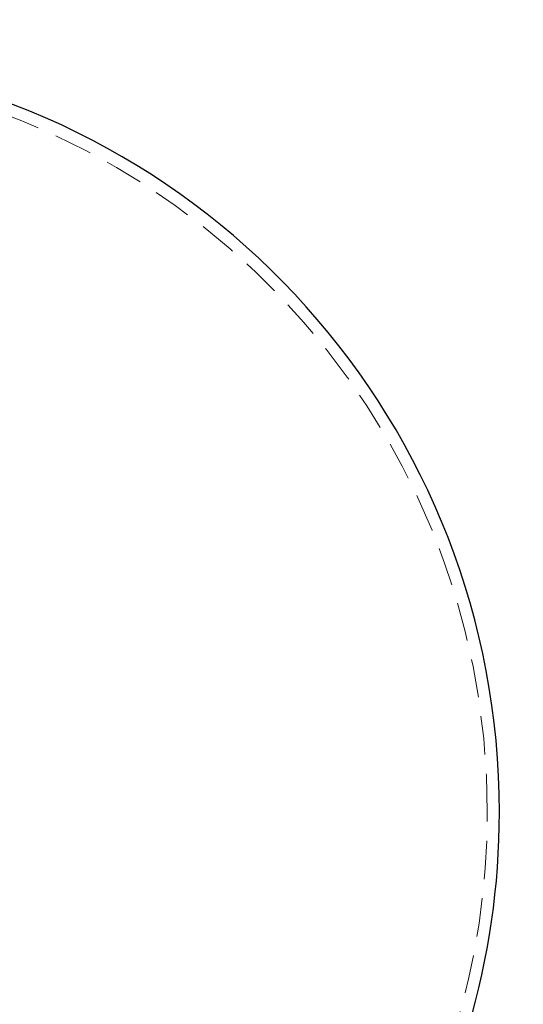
# Model space of a CAD drawing. Header units: millimetres. Extents: x 656 to 900, y 308 to 700.
# Tile 13 of 45: x 690 to 707, y 325 to 357. Entities that reach past the tile are written whole.
import ezdxf

# ---------------------------------------------------------------- set-up
doc = ezdxf.new("R2010")
doc.units = ezdxf.units.MM
doc.linetypes.add('HIDDEN', pattern=[1.905, 1.27, -0.635])
doc.styles.add('SLDTEXTSTYLE0', font='TXT', dxfattribs={"width": 0.75})
doc.dimstyles.new('SLDDIMSTYLE0', dxfattribs={"dimtxt": 3.5, "dimasz": 3.556, "dimexe": 0, "dimexo": 0.0625, "dimgap": 0.875, "dimtad": 1, "dimdec": 0, "dimlfac": 5, "dimrnd": 1e-09, "dimzin": 12, "dimdsep": 46, "dimtxsty": 'SLDTEXTSTYLE0', "dimblk1": 'CLOSED', "dimblk2": 'CLOSED', "dimsah": 1, "dimcen": 0.09, "dimadec": 0, "dimazin": 3, "dimtfac": 1, "dimtdec": 0, "dimtofl": 0, "dimtmove": 0, "dimatfit": 3, "dimldrblk": 'CLOSED', "dimfxl": 0, "dimfrac": 2, "dimtolj": 1, "dimtzin": 12, "dimarcsym": 0})

# ---------------------------------------------------------------- blocks, each defined once
blk = doc.blocks.new('_Closed')
at = {"color": 0, "linetype": 'ByBlock', "lineweight": -2}
for p, q in [((-1, 0.166667), (0, 0)), ((-1, 0.166667), (-1, -0.166667)), ((0, 0), (-1, -0.166667)), ((0, 0), (-1, 0))]:
    blk.add_line(p, q, dxfattribs=at)
blk = doc.blocks.new('_D')
at = {"color": 7, "linetype": 'Continuous', "lineweight": 0}
for p, q in [((687.679, 563.365), (734.769, 563.365)), ((733.769, 563.365), (733.769, 308.211)), ((692.631, 308.211), (734.769, 308.211))]:
    blk.add_line(p, q, dxfattribs=at)
at = {"color": 7, "linetype": 'Continuous', "lineweight": 18, "xscale": 3.556, "yscale": 3.556}
for p, rotation in [((733.769, 563.365, 34.3), 90.0000000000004), ((733.769, 308.211, 34.3), 270.0000000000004)]:
    blk.add_blockref('_Closed', p, dxfattribs=dict(at, rotation=rotation))
at = {"color": 7, "linetype": 'Continuous', "lineweight": 18, "insert": (729.257, 434.436), "char_height": 3.5, "attachment_point": 1, "rotation": 90, "style": 'SLDTEXTSTYLE0'}
blk.add_mtext('1276', dxfattribs=at)

msp = doc.modelspace()

# ---------------------------------------------------------------- linework, layer by layer
at = {"color": 7, "linetype": 'Continuous', "lineweight": 25}
for start, end in [(0, 83.6727), (294.8346, 0)]:
    msp.add_arc((681.131, 330.899), 25, start, end, dxfattribs=at)
at = {"color": 7, "linetype": 'HIDDEN', "lineweight": 18}
for start, end in [(0, 87.4371), (292.7382, 0)]:
    msp.add_arc((681.131, 330.899), 24.6, start, end, dxfattribs=at)

# ---------------------------------------------------------------- dimensions: what is measured, and where the dimension line sits
at = {"color": 7, "linetype": 'Continuous', "lineweight": 18}
dim = msp.add_linear_dim(base=(733.769, 308.211), p1=(686.679, 563.365), p2=(691.631, 308.211), angle=90, dimstyle='SLDDIMSTYLE0', dxfattribs=at)
dim.commit()
dim.dimension.update_dxf_attribs({"geometry": '_D', "text_midpoint": (733.769, 439.608), "dimtype": 160})

doc.saveas('drawing.dxf')
